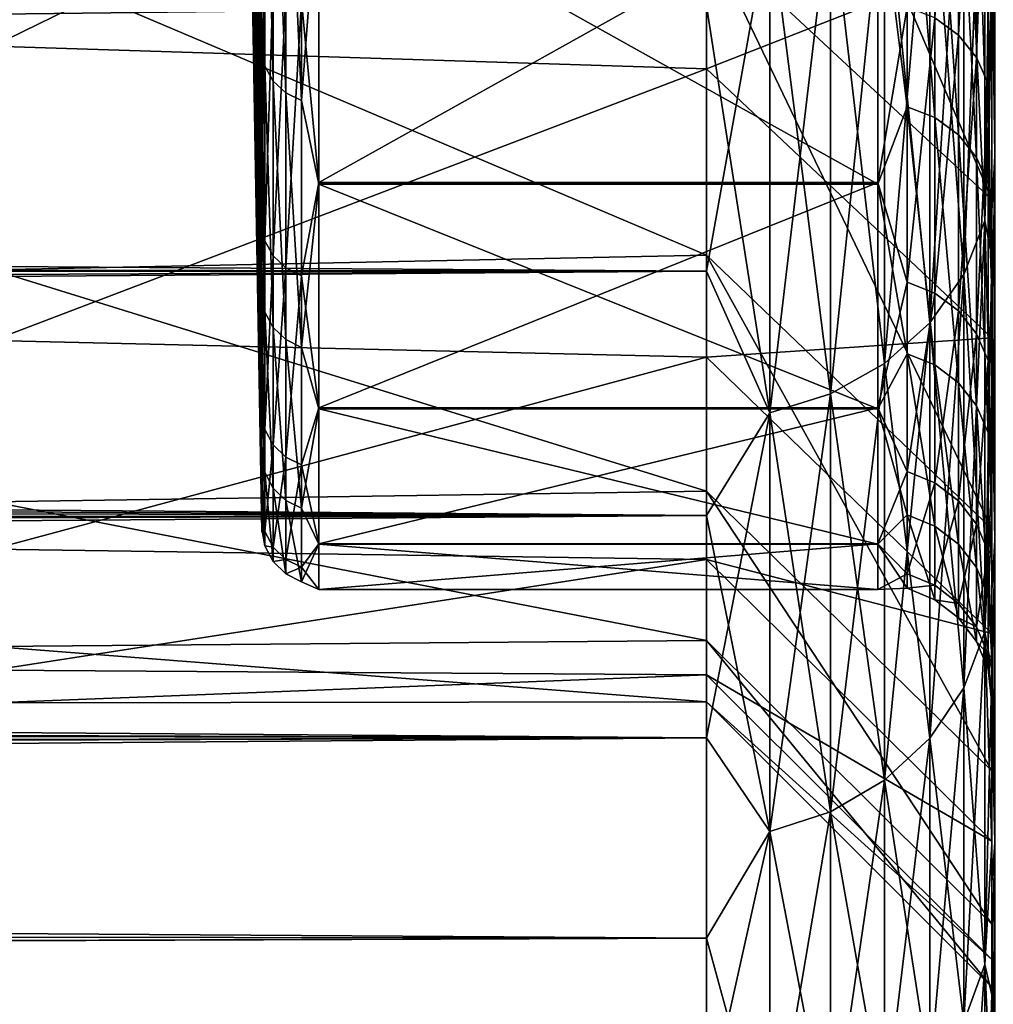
# Model space of a CAD drawing. Header units: metres. Extents: x -22 to 73, y -229 to 22.
# Tile 253 of 256: x 49.2 to 50.9, y -19.78 to -18.05. Entities that reach past the tile are written whole.
import ezdxf

# ---------------------------------------------------------------- set-up
doc = ezdxf.new("R2010")
doc.units = ezdxf.units.M
doc.layers.add('solid_509500_SW0001', color=7, linetype='CONTINUOUS')

msp = doc.modelspace()

# ---------------------------------------------------------------- linework, layer by layer
at = {"layer": 'solid_509500_SW0001'}
for points in [[(50.900002, -16.427059, 57.964352), (50.900002, -17.940969, 59.742634), (50.900002, -18.608927, 61.384087)], [(50.900002, -17.274597, 59.50584), (50.900002, -16.427059, 57.964352), (50.900002, -18.608927, 61.384087)], [(49.620975, -18.103798, 62.394543), (49.603432, -17.210081, 62.911751), (49.603432, -16.956726, 62.122356)], [(49.620975, -17.833265, 61.585693), (49.620975, -18.103798, 62.394543), (49.603432, -16.956726, 62.122356)], [(49.620975, -18.188196, 73.325241), (49.603432, -17.07383, 73.528252), (49.603432, -17.310925, 72.733826)], [(49.620975, -18.188196, 73.325241), (49.620975, -17.930185, 74.138168), (49.603432, -17.07383, 73.528252)], [(50.400002, -17.19524, 76.653687), (50.900002, -17.641861, 76.878471), (50.900002, -18.366701, 75.261314)], [(50.400002, -17.901726, 75.077477), (50.400002, -17.19524, 76.653687), (50.900002, -18.366701, 75.261314)], [(49.620975, -18.337666, 63.214741), (49.603432, -17.426712, 63.712002), (49.603432, -17.210081, 62.911751)], [(49.620975, -18.103798, 62.394543), (49.620975, -18.337666, 63.214741), (49.603432, -17.210081, 62.911751)], [(50.900002, -17.274597, 59.50584), (50.900002, -18.608927, 61.384087), (50.900002, -19.127058, 63.078812)], [(50.900002, -17.97788, 61.118267), (50.900002, -17.274597, 59.50584), (50.900002, -19.127058, 63.078812)], [(49.620975, -18.40937, 72.501526), (49.603432, -17.310925, 72.733826), (49.603432, -17.511078, 71.929291)], [(49.620975, -18.40937, 72.501526), (49.620975, -18.188196, 73.325241), (49.603432, -17.310925, 72.733826)], [(49.150002, -17.435446, 59.841095), (49.150002, -18.09811, 61.440968), (50.400002, -17.486794, 59.951736)], [(49.620975, -18.534393, 64.044632), (49.603432, -17.606152, 64.5214), (49.603432, -17.426712, 63.712002)], [(49.620975, -18.337666, 63.214741), (49.620975, -18.534393, 64.044632), (49.603432, -17.426712, 63.712002)], [(50.841347, -18.078495, 74.188942), (50.841347, -17.448963, 75.789009), (50.799866, -18.04842, 74.178642)], [(50.87318, -17.486813, 75.805901), (50.841347, -17.448963, 75.789009), (50.841347, -18.078495, 74.188942)], [(50.904896, -18.290108, 76.528816), (50.904896, -17.477173, 78.090454), (50.900002, -17.574648, 77.856682)], [(50.904896, -17.477173, 57.90955), (50.904896, -18.290108, 59.471184), (50.900002, -17.907948, 58.762691)], [(49.150002, -18.09811, 61.440968), (50.400002, -18.13784, 61.551647), (50.400002, -17.486794, 59.951736)], [(50.400002, -17.486794, 59.951736), (50.400002, -18.13784, 61.551647), (50.900002, -17.940969, 59.742634)], [(50.87318, -18.11771, 74.20237), (50.87318, -17.486813, 75.805901), (50.841347, -18.078495, 74.188942)], [(50.893185, -17.530901, 75.825584), (50.87318, -17.486813, 75.805901), (50.87318, -18.11771, 74.20237)], [(49.620975, -18.59326, 71.668694), (49.603432, -17.511078, 71.929291), (49.603432, -17.673862, 71.116379)], [(49.620975, -18.59326, 71.668694), (49.620975, -18.40937, 72.501526), (49.603432, -17.511078, 71.929291)], [(49.626297, -18.132915, 62.385525), (49.620975, -17.833265, 61.585693), (49.620975, -17.526613, 60.789837)], [(49.626297, -17.554804, 60.77824), (49.626297, -18.132915, 62.385525), (49.620975, -17.526613, 60.789837)], [(50.893185, -18.163389, 74.218002), (50.893185, -17.530901, 75.825584), (50.87318, -18.11771, 74.20237)], [(50.893185, -18.163389, 74.218002), (50.900002, -17.97682, 74.884506), (50.893185, -17.530901, 75.825584)], [(49.640697, -18.159109, 62.377415), (49.626297, -18.132915, 62.385525), (49.626297, -17.554804, 60.77824)], [(49.640697, -18.159109, 62.377415), (49.626297, -17.554804, 60.77824), (49.640697, -17.580162, 60.767807)], [(50.887589, -17.550623, 78.806351), (50.850677, -17.640736, 78.861832), (50.850677, -18.498331, 77.32666)], [(50.887589, -18.403839, 77.279022), (50.887589, -17.550623, 78.806351), (50.850677, -18.498331, 77.32666)], [(50.887589, -17.550623, 57.193653), (50.887589, -18.403839, 58.720978), (50.850677, -17.640736, 57.138168)], [(50.887589, -17.550623, 57.193653), (50.900002, -18.049587, 58.280827), (50.887589, -18.403839, 58.720978)], [(50.887589, -18.403839, 77.279022), (50.900002, -17.595104, 78.519615), (50.887589, -17.550623, 78.806351)], [(49.640697, -17.580162, 60.767807), (49.6628, -17.600229, 60.759552), (49.6628, -18.179836, 62.370998)], [(49.640697, -18.159109, 62.377415), (49.640697, -17.580162, 60.767807), (49.6628, -18.179836, 62.370998)], [(50.900002, -17.574648, 77.856682), (50.900002, -18.049587, 77.71917), (50.900002, -18.46768, 76.899139)], [(50.900002, -18.387449, 76.241615), (50.900002, -17.574648, 77.856682), (50.900002, -18.46768, 76.899139)], [(50.904896, -18.290108, 76.528816), (50.900002, -17.574648, 77.856682), (50.900002, -18.387449, 76.241615)], [(50.887589, -18.403839, 77.279022), (50.900002, -18.049587, 77.71917), (50.900002, -17.595104, 78.519615)], [(49.620975, -18.693584, 64.882538), (49.603432, -17.748018, 65.338226), (49.603432, -17.606152, 64.5214)], [(49.620975, -18.534393, 64.044632), (49.620975, -18.693584, 64.882538), (49.603432, -17.606152, 64.5214)], [(49.6628, -17.600229, 60.759552), (49.690479, -17.613079, 60.754269), (49.690479, -18.19311, 62.366886)], [(49.6628, -18.179836, 62.370998), (49.6628, -17.600229, 60.759552), (49.690479, -18.19311, 62.366886)], [(49.690479, -18.19311, 62.366886), (49.690479, -17.613079, 60.754269), (49.720963, -17.792648, 61.193813)], [(50.700001, -17.792648, 61.193813), (50.75156, -17.623734, 60.749886), (50.75156, -18.204115, 62.36348)], [(50.799866, -18.223177, 62.357578), (50.75156, -18.204115, 62.36348), (50.75156, -17.623734, 60.749886)], [(50.799866, -17.642187, 60.74229), (50.799866, -18.223177, 62.357578), (50.75156, -17.623734, 60.749886)], [(50.850677, -17.640736, 78.861832), (50.791126, -17.721582, 78.911613), (50.791126, -18.583111, 77.369408)], [(50.850677, -18.498331, 77.32666), (50.850677, -17.640736, 78.861832), (50.791126, -18.583111, 77.369408)], [(50.850677, -17.640736, 57.138168), (50.850677, -18.498331, 58.673336), (50.791126, -17.721582, 57.08839)], [(50.841347, -18.253544, 62.348175), (50.799866, -18.223177, 62.357578), (50.799866, -17.642187, 60.74229)], [(50.841347, -17.671585, 60.730198), (50.841347, -18.253544, 62.348175), (50.799866, -17.642187, 60.74229)], [(50.887589, -18.403839, 58.720978), (50.850677, -18.498331, 58.673336), (50.850677, -17.640736, 57.138168)], [(50.900002, -17.97682, 74.884506), (50.900002, -18.366701, 75.261314), (50.900002, -17.641861, 76.878471)], [(49.620975, -18.739492, 70.828438), (49.603432, -17.673862, 71.116379), (49.603432, -17.798929, 70.296814)], [(49.620975, -18.739492, 70.828438), (49.620975, -18.59326, 71.668694), (49.603432, -17.673862, 71.116379)], [(50.87318, -18.293139, 62.335915), (50.841347, -18.253544, 62.348175), (50.841347, -17.671585, 60.730198)], [(50.87318, -17.709919, 60.714428), (50.87318, -18.293139, 62.335915), (50.841347, -17.671585, 60.730198)], [(50.893185, -18.33926, 62.321636), (50.87318, -18.293139, 62.335915), (50.87318, -17.709919, 60.714428)], [(50.893185, -17.75457, 60.69606), (50.893185, -18.33926, 62.321636), (50.87318, -17.709919, 60.714428)], [(50.791126, -17.721582, 78.911613), (50.711922, -17.789104, 78.953186), (50.711922, -18.653913, 77.405106)], [(50.791126, -18.583111, 77.369408), (50.791126, -17.721582, 78.911613), (50.711922, -18.653913, 77.405106)], [(50.791126, -17.721582, 57.08839), (50.791126, -18.583111, 58.630592), (50.711922, -17.789104, 57.046814)], [(50.850677, -18.498331, 58.673336), (50.791126, -18.583111, 58.630592), (50.791126, -17.721582, 57.08839)], [(49.620975, -18.814915, 65.726753), (49.603432, -17.852011, 66.160728), (49.603432, -17.748018, 65.338226)], [(49.620975, -18.693584, 64.882538), (49.620975, -18.814915, 65.726753), (49.603432, -17.748018, 65.338226)], [(50.893185, -17.75457, 60.69606), (50.900002, -17.97788, 61.118267), (50.893185, -18.33926, 62.321636)], [(49.620975, -18.847773, 69.982445), (49.603432, -17.798929, 70.296814), (49.603432, -17.886011, 69.472343)], [(49.620975, -18.847773, 69.982445), (49.620975, -18.739492, 70.828438), (49.603432, -17.798929, 70.296814)], [(49.690479, -18.018641, 74.168449), (49.720963, -18.337101, 73.162674), (49.720963, -17.789354, 74.814789)], [(49.690479, -18.19311, 62.366886), (49.720963, -17.792648, 61.193813), (49.720963, -18.339594, 62.846188)], [(49.720963, -18.337101, 73.162674), (50.700001, -18.337101, 73.162674), (50.700001, -17.789354, 74.814789)], [(49.720963, -18.337101, 73.162674), (50.700001, -17.789354, 74.814789), (49.720963, -17.789354, 74.814789)], [(49.720963, -17.792648, 61.193813), (50.700001, -17.792648, 61.193813), (50.700001, -18.339594, 62.846188)], [(49.720963, -17.792648, 61.193813), (50.700001, -18.339594, 62.846188), (49.720963, -18.339594, 62.846188)], [(50.711922, -17.789104, 78.953186), (50.617043, -17.839907, 78.984467), (50.617043, -18.707186, 77.431961)], [(50.711922, -18.653913, 77.405106), (50.711922, -17.789104, 78.953186), (50.617043, -18.707186, 77.431961)], [(50.711922, -17.789104, 57.046814), (50.711922, -18.653913, 58.594894), (50.617043, -17.839907, 57.015533)], [(50.700001, -17.789354, 74.814789), (50.700001, -18.337101, 73.162674), (50.75156, -18.029539, 74.17218)], [(50.700001, -18.339594, 62.846188), (50.700001, -17.792648, 61.193813), (50.75156, -18.204115, 62.36348)], [(50.791126, -18.583111, 58.630592), (50.711922, -18.653913, 58.594894), (50.711922, -17.789104, 57.046814)], [(49.626297, -18.132915, 62.385525), (49.620975, -18.103798, 62.394543), (49.620975, -17.833265, 61.585693)], [(49.620975, -18.898138, 66.575577), (49.603432, -17.917906, 66.98716), (49.603432, -17.852011, 66.160728)], [(49.620975, -18.814915, 65.726753), (49.620975, -18.898138, 66.575577), (49.603432, -17.852011, 66.160728)], [(50.617043, -17.839907, 78.984467), (50.511261, -17.871437, 79.003883), (50.511261, -18.74025, 77.448631)], [(50.617043, -18.707186, 77.431961), (50.617043, -17.839907, 78.984467), (50.511261, -18.74025, 77.448631)], [(50.617043, -17.839907, 57.015533), (50.617043, -18.707186, 58.568035), (50.511261, -17.871437, 56.99612)], [(50.711922, -18.653913, 58.594894), (50.617043, -18.707186, 58.568035), (50.617043, -17.839907, 57.015533)], [(50.511261, -17.871437, 79.003883), (50.400002, -18.027424, 78.770882), (50.400002, -18.492506, 77.951241)], [(50.511261, -18.74025, 77.448631), (50.511261, -17.871437, 79.003883), (50.400002, -18.492506, 77.951241)], [(50.511261, -17.871437, 56.99612), (50.511261, -18.74025, 58.551365), (50.400002, -18.027424, 57.229115)], [(50.617043, -18.707186, 58.568035), (50.511261, -18.74025, 58.551365), (50.511261, -17.871437, 56.99612)], [(49.620975, -18.917881, 69.132439), (49.603432, -17.886011, 69.472343), (49.603432, -17.934925, 68.644737)], [(49.620975, -18.917881, 69.132439), (49.620975, -18.847773, 69.982445), (49.603432, -17.886011, 69.472343)], [(49.150002, -17.933903, 74.995544), (50.400002, -17.901726, 75.077477), (50.400002, -18.464077, 73.444298)], [(50.400002, -17.901726, 75.077477), (50.900002, -18.366701, 75.261314), (50.900002, -18.943665, 73.585701)], [(50.400002, -18.464077, 73.444298), (50.400002, -17.901726, 75.077477), (50.900002, -18.943665, 73.585701)], [(50.900002, -17.907948, 58.762691), (50.900002, -18.46768, 59.100857), (50.900002, -18.049587, 58.280827)], [(50.900002, -17.907948, 58.762691), (50.900002, -18.663883, 60.40514), (50.900002, -18.46768, 59.100857)], [(50.904896, -18.290108, 59.471184), (50.900002, -18.663883, 60.40514), (50.900002, -17.907948, 58.762691)], [(49.620975, -18.943089, 67.427277), (49.603432, -17.945564, 67.81575), (49.603432, -17.917906, 66.98716)], [(49.620975, -18.898138, 66.575577), (49.620975, -18.943089, 67.427277), (49.603432, -17.917906, 66.98716)], [(49.150002, -18.490023, 73.355515), (49.150002, -17.933903, 74.995544), (50.400002, -18.464077, 73.444298)], [(49.620975, -18.949675, 68.280144), (49.603432, -17.934925, 68.644737), (49.603432, -17.945564, 67.81575)], [(49.620975, -18.949675, 68.280144), (49.620975, -18.917881, 69.132439), (49.603432, -17.934925, 68.644737)], [(49.626297, -17.959023, 74.148041), (49.620975, -17.930185, 74.138168), (49.620975, -18.188196, 73.325241)], [(50.400002, -18.13784, 61.551647), (50.900002, -18.608927, 61.384087), (50.900002, -17.940969, 59.742634)], [(49.620975, -18.943089, 67.427277), (49.620975, -18.949675, 68.280144), (49.603432, -17.945564, 67.81575)], [(49.626297, -17.959023, 74.148041), (49.620975, -18.188196, 73.325241), (49.620975, -18.40937, 72.501526)], [(49.626297, -18.438978, 72.508766), (49.626297, -17.959023, 74.148041), (49.620975, -18.40937, 72.501526)], [(49.640697, -17.984966, 74.156921), (49.626297, -17.959023, 74.148041), (49.626297, -18.438978, 72.508766)], [(50.400002, -18.027424, 57.229115), (15.502014, -18.43569, 57.943893), (16.055387, -17.974367, 57.140804)], [(50.893185, -18.163389, 74.218002), (50.900002, -18.530224, 73.214722), (50.900002, -17.97682, 74.884506)], [(50.900002, -17.97682, 74.884506), (50.900002, -18.530224, 73.214722), (50.900002, -18.366701, 75.261314)], [(50.400002, -18.027424, 78.770882), (16.042179, -17.985701, 78.840416), (15.718702, -18.256842, 78.377274)], [(49.640697, -17.984966, 74.156921), (49.626297, -18.438978, 72.508766), (49.640697, -18.465614, 72.515282)], [(49.640697, -17.984966, 74.156921), (49.640697, -18.465614, 72.515282), (49.6628, -18.005495, 74.163948)], [(50.893185, -18.33926, 62.321636), (50.900002, -17.97788, 61.118267), (50.900002, -18.531034, 62.788166)], [(50.900002, -18.531034, 62.788166), (50.900002, -17.97788, 61.118267), (50.900002, -19.127058, 63.078812)], [(49.640697, -18.465614, 72.515282), (49.6628, -18.486692, 72.520432), (49.6628, -18.005495, 74.163948)], [(49.6628, -18.005495, 74.163948), (49.6628, -18.486692, 72.520432), (49.690479, -18.018641, 74.168449)], [(50.400002, -18.027424, 57.229115), (50.400002, -18.492506, 58.048759), (15.502014, -18.43569, 57.943893)], [(50.400002, -18.492506, 77.951241), (50.400002, -18.027424, 78.770882), (15.718702, -18.256842, 78.377274)], [(49.6628, -18.486692, 72.520432), (49.690479, -18.500191, 72.523735), (49.690479, -18.018641, 74.168449)], [(49.690479, -18.018641, 74.168449), (49.690479, -18.500191, 72.523735), (49.720963, -18.337101, 73.162674)], [(50.511261, -18.74025, 58.551365), (50.400002, -18.492506, 58.048759), (50.400002, -18.027424, 57.229115)], [(50.700001, -18.337101, 73.162674), (50.75156, -18.511379, 72.526474), (50.75156, -18.029539, 74.17218)], [(50.799866, -18.04842, 74.178642), (50.75156, -18.029539, 74.17218), (50.75156, -18.511379, 72.526474)], [(50.799866, -18.530766, 72.531212), (50.799866, -18.04842, 74.178642), (50.75156, -18.511379, 72.526474)], [(50.841347, -18.078495, 74.188942), (50.799866, -18.04842, 74.178642), (50.799866, -18.530766, 72.531212)], [(50.887589, -18.403839, 58.720978), (50.900002, -18.049587, 58.280827), (50.900002, -18.46768, 59.100857)], [(50.887589, -18.403839, 77.279022), (50.900002, -18.46768, 76.899139), (50.900002, -18.049587, 77.71917)], [(50.841347, -18.561644, 72.538765), (50.841347, -18.078495, 74.188942), (50.799866, -18.530766, 72.531212)], [(50.87318, -18.11771, 74.20237), (50.841347, -18.078495, 74.188942), (50.841347, -18.561644, 72.538765)], [(49.150002, -18.09811, 61.440968), (49.150002, -18.613956, 63.092545), (50.400002, -18.13784, 61.551647)], [(49.626297, -18.564203, 64.038269), (49.620975, -18.337666, 63.214741), (49.620975, -18.103798, 62.394543)], [(49.626297, -18.132915, 62.385525), (49.626297, -18.564203, 64.038269), (49.620975, -18.103798, 62.394543)], [(49.640697, -18.591021, 64.032547), (49.626297, -18.564203, 64.038269), (49.626297, -18.132915, 62.385525)], [(49.640697, -18.591021, 64.032547), (49.626297, -18.132915, 62.385525), (49.640697, -18.159109, 62.377415)], [(50.87318, -18.601908, 72.548607), (50.87318, -18.11771, 74.20237), (50.841347, -18.561644, 72.538765)], [(50.893185, -18.163389, 74.218002), (50.87318, -18.11771, 74.20237), (50.87318, -18.601908, 72.548607)], [(49.150002, -18.613956, 63.092545), (50.400002, -18.642849, 63.203476), (50.400002, -18.13784, 61.551647)], [(50.400002, -18.13784, 61.551647), (50.400002, -18.642849, 63.203476), (50.900002, -18.608927, 61.384087)], [(49.640697, -18.159109, 62.377415), (49.6628, -18.179836, 62.370998), (49.6628, -18.612242, 64.028023)], [(49.640697, -18.591021, 64.032547), (49.640697, -18.159109, 62.377415), (49.6628, -18.612242, 64.028023)], [(50.893185, -18.648808, 72.560074), (50.893185, -18.163389, 74.218002), (50.87318, -18.601908, 72.548607)], [(50.893185, -18.648808, 72.560074), (50.900002, -18.530224, 73.214722), (50.893185, -18.163389, 74.218002)], [(49.6628, -18.179836, 62.370998), (49.690479, -18.19311, 62.366886), (49.690479, -18.62583, 64.025124)], [(49.6628, -18.612242, 64.028023), (49.6628, -18.179836, 62.370998), (49.690479, -18.62583, 64.025124)], [(49.690479, -18.62583, 64.025124), (49.690479, -18.19311, 62.366886), (49.720963, -18.339594, 62.846188)], [(50.700001, -18.339594, 62.846188), (50.75156, -18.204115, 62.36348), (50.75156, -18.637096, 64.022713)], [(50.799866, -18.656612, 64.018555), (50.75156, -18.637096, 64.022713), (50.75156, -18.204115, 62.36348)], [(50.799866, -18.223177, 62.357578), (50.799866, -18.656612, 64.018555), (50.75156, -18.204115, 62.36348)], [(50.841347, -18.6877, 64.011917), (50.799866, -18.656612, 64.018555), (50.799866, -18.223177, 62.357578)], [(50.841347, -18.253544, 62.348175), (50.841347, -18.6877, 64.011917), (50.799866, -18.223177, 62.357578)], [(50.87318, -18.728237, 64.003265), (50.841347, -18.6877, 64.011917), (50.841347, -18.253544, 62.348175)], [(50.87318, -18.293139, 62.335915), (50.87318, -18.728237, 64.003265), (50.841347, -18.253544, 62.348175)], [(50.400002, -18.492506, 77.951241), (15.718702, -18.256842, 78.377274), (15.411358, -18.508217, 77.921989)], [(50.893185, -18.775455, 63.993191), (50.87318, -18.728237, 64.003265), (50.87318, -18.293139, 62.335915)], [(50.893185, -18.33926, 62.321636), (50.893185, -18.775455, 63.993191), (50.87318, -18.293139, 62.335915)], [(50.904896, -18.963844, 74.902275), (50.904896, -18.290108, 76.528816), (50.900002, -18.387449, 76.241615)], [(50.904896, -18.290108, 59.471184), (50.904896, -18.963844, 61.097725), (50.900002, -18.663883, 60.40514)], [(49.626297, -18.564203, 64.038269), (49.620975, -18.534393, 64.044632), (49.620975, -18.337666, 63.214741)], [(49.690479, -18.500191, 72.523735), (49.720963, -18.73177, 71.467468), (49.720963, -18.337101, 73.162674)], [(49.690479, -18.62583, 64.025124), (49.720963, -18.339594, 62.846188), (49.720963, -18.733442, 64.541588)], [(49.720963, -18.73177, 71.467468), (50.700001, -18.73177, 71.467468), (50.700001, -18.337101, 73.162674)], [(49.720963, -18.73177, 71.467468), (50.700001, -18.337101, 73.162674), (49.720963, -18.337101, 73.162674)], [(49.720963, -18.339594, 62.846188), (50.700001, -18.339594, 62.846188), (50.700001, -18.733442, 64.541588)], [(49.720963, -18.339594, 62.846188), (50.700001, -18.733442, 64.541588), (49.720963, -18.733442, 64.541588)], [(50.700001, -18.337101, 73.162674), (50.700001, -18.73177, 71.467468), (50.75156, -18.511379, 72.526474)], [(50.700001, -18.733442, 64.541588), (50.700001, -18.339594, 62.846188), (50.75156, -18.637096, 64.022713)], [(50.893185, -18.33926, 62.321636), (50.900002, -18.531034, 62.788166), (50.893185, -18.775455, 63.993191)], [(50.900002, -18.530224, 73.214722), (50.900002, -18.943665, 73.585701), (50.900002, -18.366701, 75.261314)], [(50.900002, -18.387449, 76.241615), (50.900002, -18.848539, 76.061172), (50.900002, -19.191401, 75.206947)], [(50.900002, -19.052202, 74.560188), (50.900002, -18.387449, 76.241615), (50.900002, -19.191401, 75.206947)], [(50.900002, -18.387449, 76.241615), (50.900002, -18.46768, 76.899139), (50.900002, -18.848539, 76.061172)], [(50.904896, -18.963844, 74.902275), (50.900002, -18.387449, 76.241615), (50.900002, -19.052202, 74.560188)], [(50.887589, -18.403839, 77.279022), (50.850677, -18.498331, 77.32666), (50.850677, -19.222649, 75.724297)], [(50.887589, -19.124454, 75.684837), (50.887589, -18.403839, 77.279022), (50.850677, -19.222649, 75.724297)], [(50.887589, -18.403839, 58.720978), (50.887589, -19.124454, 60.315163), (50.850677, -18.498331, 58.673336)], [(50.887589, -18.403839, 58.720978), (50.900002, -18.46768, 59.100857), (50.900002, -18.848539, 59.938828)], [(50.887589, -18.403839, 58.720978), (50.900002, -18.848539, 59.938828), (50.887589, -19.124454, 60.315163)], [(50.887589, -19.124454, 75.684837), (50.900002, -18.46768, 76.899139), (50.887589, -18.403839, 77.279022)], [(49.626297, -18.438978, 72.508766), (49.620975, -18.40937, 72.501526), (49.620975, -18.59326, 71.668694)], [(50.400002, -18.492506, 58.048759), (15.242033, -18.645342, 58.338154), (15.502014, -18.43569, 57.943893)], [(49.626297, -18.438978, 72.508766), (49.620975, -18.59326, 71.668694), (49.620975, -18.739492, 70.828438)], [(49.626297, -18.769632, 70.832985), (49.626297, -18.438978, 72.508766), (49.620975, -18.739492, 70.828438)], [(49.640697, -18.465614, 72.515282), (49.626297, -18.438978, 72.508766), (49.626297, -18.769632, 70.832985)], [(49.150002, -18.490023, 73.355515), (50.400002, -18.464077, 73.444298), (50.400002, -18.877768, 71.767281)], [(49.640697, -18.465614, 72.515282), (49.626297, -18.769632, 70.832985), (49.640697, -18.796747, 70.837074)], [(49.640697, -18.465614, 72.515282), (49.640697, -18.796747, 70.837074), (49.6628, -18.486692, 72.520432)], [(50.400002, -18.464077, 73.444298), (50.900002, -18.943665, 73.585701), (50.900002, -19.368101, 71.865112)], [(50.400002, -18.877768, 71.767281), (50.400002, -18.464077, 73.444298), (50.900002, -19.368101, 71.865112)], [(50.887589, -19.124454, 75.684837), (50.900002, -18.848539, 76.061172), (50.900002, -18.46768, 76.899139)], [(50.900002, -18.663883, 60.40514), (50.900002, -18.848539, 59.938828), (50.900002, -18.46768, 59.100857)], [(50.400002, -18.492506, 77.951241), (15.411358, -18.508217, 77.921989), (15.11528, -18.744547, 77.467949)], [(50.400002, -18.920345, 77.111557), (50.400002, -18.492506, 77.951241), (15.11528, -18.744547, 77.467949)], [(50.400002, -18.492506, 58.048759), (50.400002, -18.920345, 58.888443), (15.242033, -18.645342, 58.338154)], [(49.150002, -18.896208, 71.67366), (49.150002, -18.490023, 73.355515), (50.400002, -18.877768, 71.767281)], [(49.640697, -18.796747, 70.837074), (49.6628, -18.818203, 70.840317), (49.6628, -18.486692, 72.520432)], [(49.6628, -18.486692, 72.520432), (49.6628, -18.818203, 70.840317), (49.690479, -18.500191, 72.523735)], [(50.511261, -18.74025, 77.448631), (50.400002, -18.492506, 77.951241), (50.400002, -18.920345, 77.111557)], [(50.511261, -18.74025, 58.551365), (50.400002, -18.920345, 58.888443), (50.400002, -18.492506, 58.048759)], [(49.6628, -18.818203, 70.840317), (49.690479, -18.831942, 70.842392), (49.690479, -18.500191, 72.523735)], [(49.690479, -18.500191, 72.523735), (49.690479, -18.831942, 70.842392), (49.720963, -18.73177, 71.467468)], [(50.700001, -18.73177, 71.467468), (50.75156, -18.843332, 70.844109), (50.75156, -18.511379, 72.526474)], [(50.799866, -18.530766, 72.531212), (50.75156, -18.511379, 72.526474), (50.75156, -18.843332, 70.844109)], [(50.850677, -18.498331, 77.32666), (50.791126, -18.583111, 77.369408), (50.791126, -19.310745, 75.759697)], [(50.850677, -19.222649, 75.724297), (50.850677, -18.498331, 77.32666), (50.791126, -19.310745, 75.759697)], [(50.850677, -18.498331, 58.673336), (50.850677, -19.222649, 60.275703), (50.791126, -18.583111, 58.630592)], [(50.887589, -19.124454, 60.315163), (50.850677, -19.222649, 60.275703), (50.850677, -18.498331, 58.673336)], [(49.626297, -18.845175, 65.723099), (49.620975, -18.693584, 64.882538), (49.620975, -18.534393, 64.044632)], [(49.626297, -18.564203, 64.038269), (49.626297, -18.845175, 65.723099), (49.620975, -18.534393, 64.044632)], [(50.799866, -18.863064, 70.847084), (50.799866, -18.530766, 72.531212), (50.75156, -18.843332, 70.844109)], [(50.841347, -18.561644, 72.538765), (50.799866, -18.530766, 72.531212), (50.799866, -18.863064, 70.847084)], [(50.893185, -18.648808, 72.560074), (50.900002, -18.928888, 71.501381), (50.900002, -18.530224, 73.214722)], [(50.893185, -18.775455, 63.993191), (50.900002, -18.531034, 62.788166), (50.900002, -18.929436, 64.501587)], [(50.900002, -18.530224, 73.214722), (50.900002, -18.928888, 71.501381), (50.900002, -18.943665, 73.585701)], [(50.900002, -18.531034, 62.788166), (50.900002, -19.127058, 63.078812), (50.900002, -19.49119, 64.813164)], [(50.900002, -18.929436, 64.501587), (50.900002, -18.531034, 62.788166), (50.900002, -19.49119, 64.813164)], [(49.640697, -18.872398, 65.71981), (49.626297, -18.845175, 65.723099), (49.626297, -18.564203, 64.038269)], [(49.640697, -18.872398, 65.71981), (49.626297, -18.564203, 64.038269), (49.640697, -18.591021, 64.032547)], [(50.841347, -18.894497, 70.85183), (50.841347, -18.561644, 72.538765), (50.799866, -18.863064, 70.847084)], [(50.87318, -18.601908, 72.548607), (50.841347, -18.561644, 72.538765), (50.841347, -18.894497, 70.85183)], [(49.640697, -18.591021, 64.032547), (49.6628, -18.612242, 64.028023), (49.6628, -18.89394, 65.717201)], [(49.640697, -18.872398, 65.71981), (49.640697, -18.591021, 64.032547), (49.6628, -18.89394, 65.717201)], [(50.791126, -18.583111, 77.369408), (50.711922, -18.653913, 77.405106), (50.711922, -19.384321, 75.789261)], [(50.791126, -19.310745, 75.759697), (50.791126, -18.583111, 77.369408), (50.711922, -19.384321, 75.789261)], [(50.791126, -18.583111, 58.630592), (50.791126, -19.310745, 60.240303), (50.711922, -18.653913, 58.594894)], [(50.850677, -19.222649, 60.275703), (50.791126, -19.310745, 60.240303), (50.791126, -18.583111, 58.630592)], [(49.150002, -18.613956, 63.092545), (49.150002, -18.979662, 64.785202), (50.400002, -18.642849, 63.203476)], [(49.6628, -18.612242, 64.028023), (49.690479, -18.62583, 64.025124), (49.690479, -18.907736, 65.715538)], [(49.6628, -18.89394, 65.717201), (49.6628, -18.612242, 64.028023), (49.690479, -18.907736, 65.715538)], [(50.400002, -18.642849, 63.203476), (50.900002, -19.127058, 63.078812), (50.900002, -18.608927, 61.384087)], [(50.87318, -18.935482, 70.858017), (50.87318, -18.601908, 72.548607), (50.841347, -18.894497, 70.85183)], [(50.893185, -18.648808, 72.560074), (50.87318, -18.601908, 72.548607), (50.87318, -18.935482, 70.858017)], [(49.690479, -18.907736, 65.715538), (49.690479, -18.62583, 64.025124), (49.720963, -18.733442, 64.541588)], [(50.400002, -18.920345, 58.888443), (14.986367, -18.846958, 58.737595), (15.242033, -18.645342, 58.338154)], [(49.150002, -18.979662, 64.785202), (50.400002, -18.997757, 64.893913), (50.400002, -18.642849, 63.203476)], [(50.400002, -18.642849, 63.203476), (50.400002, -18.997757, 64.893913), (50.900002, -19.127058, 63.078812)], [(50.700001, -18.733442, 64.541588), (50.75156, -18.637096, 64.022713), (50.75156, -18.919172, 65.714157)], [(50.799866, -18.938984, 65.711761), (50.75156, -18.919172, 65.714157), (50.75156, -18.637096, 64.022713)], [(50.799866, -18.656612, 64.018555), (50.799866, -18.938984, 65.711761), (50.75156, -18.637096, 64.022713)], [(50.893185, -18.983223, 70.865219), (50.893185, -18.648808, 72.560074), (50.87318, -18.935482, 70.858017)], [(50.893185, -18.983223, 70.865219), (50.900002, -18.928888, 71.501381), (50.893185, -18.648808, 72.560074)], [(50.711922, -18.653913, 77.405106), (50.617043, -18.707186, 77.431961), (50.617043, -19.43968, 75.811508)], [(50.711922, -19.384321, 75.789261), (50.711922, -18.653913, 77.405106), (50.617043, -19.43968, 75.811508)], [(50.711922, -18.653913, 58.594894), (50.711922, -19.384321, 60.210739), (50.617043, -18.707186, 58.568035)], [(50.791126, -19.310745, 60.240303), (50.711922, -19.384321, 60.210739), (50.711922, -18.653913, 58.594894)], [(50.841347, -18.970541, 65.707947), (50.799866, -18.938984, 65.711761), (50.799866, -18.656612, 64.018555)], [(50.841347, -18.6877, 64.011917), (50.841347, -18.970541, 65.707947), (50.799866, -18.656612, 64.018555)], [(50.900002, -18.663883, 60.40514), (50.900002, -19.191401, 60.793053), (50.900002, -18.848539, 59.938828)], [(50.900002, -18.663883, 60.40514), (50.900002, -19.269548, 62.108734), (50.900002, -19.191401, 60.793053)], [(50.904896, -18.963844, 61.097725), (50.900002, -19.269548, 62.108734), (50.900002, -18.663883, 60.40514)], [(49.626297, -18.845175, 65.723099), (49.620975, -18.814915, 65.726753), (49.620975, -18.693584, 64.882538)], [(50.87318, -19.011692, 65.70298), (50.841347, -18.970541, 65.707947), (50.841347, -18.6877, 64.011917)], [(50.87318, -18.728237, 64.003265), (50.87318, -19.011692, 65.70298), (50.841347, -18.6877, 64.011917)], [(50.617043, -18.707186, 77.431961), (50.511261, -18.74025, 77.448631), (50.511261, -19.474037, 75.82531)], [(50.617043, -19.43968, 75.811508), (50.617043, -18.707186, 77.431961), (50.511261, -19.474037, 75.82531)], [(50.617043, -18.707186, 58.568035), (50.617043, -19.43968, 60.188496), (50.511261, -18.74025, 58.551365)], [(50.711922, -19.384321, 60.210739), (50.617043, -19.43968, 60.188496), (50.617043, -18.707186, 58.568035)], [(49.690479, -18.831942, 70.842392), (49.720963, -18.970064, 69.743317), (49.720963, -18.73177, 71.467468)], [(49.690479, -18.907736, 65.715538), (49.720963, -18.733442, 64.541588), (49.720963, -18.970905, 66.265862)], [(49.720963, -18.970064, 69.743317), (50.700001, -18.970064, 69.743317), (50.700001, -18.73177, 71.467468)], [(49.720963, -18.970064, 69.743317), (50.700001, -18.73177, 71.467468), (49.720963, -18.73177, 71.467468)], [(49.720963, -18.733442, 64.541588), (50.700001, -18.733442, 64.541588), (50.700001, -18.970905, 66.265862)], [(49.720963, -18.733442, 64.541588), (50.700001, -18.970905, 66.265862), (49.720963, -18.970905, 66.265862)], [(50.700001, -18.73177, 71.467468), (50.700001, -18.970064, 69.743317), (50.75156, -18.843332, 70.844109)], [(50.700001, -18.970905, 66.265862), (50.700001, -18.733442, 64.541588), (50.75156, -18.919172, 65.714157)], [(50.893185, -19.059626, 65.697189), (50.87318, -19.011692, 65.70298), (50.87318, -18.728237, 64.003265)], [(50.893185, -18.775455, 63.993191), (50.893185, -19.059626, 65.697189), (50.87318, -18.728237, 64.003265)], [(50.400002, -18.920345, 77.111557), (15.11528, -18.744547, 77.467949), (14.825731, -18.970047, 77.007622)], [(49.626297, -18.769632, 70.832985), (49.620975, -18.739492, 70.828438), (49.620975, -18.847773, 69.982445)], [(50.511261, -18.74025, 77.448631), (50.400002, -18.920345, 77.111557), (50.400002, -19.310083, 76.253525)], [(50.511261, -19.474037, 75.82531), (50.511261, -18.74025, 77.448631), (50.400002, -19.310083, 76.253525)], [(50.511261, -18.74025, 58.551365), (50.511261, -19.474037, 60.174686), (50.400002, -18.920345, 58.888443)], [(50.617043, -19.43968, 60.188496), (50.511261, -19.474037, 60.174686), (50.511261, -18.74025, 58.551365)], [(49.626297, -18.769632, 70.832985), (49.620975, -18.847773, 69.982445), (49.620975, -18.917881, 69.132439)], [(49.626297, -18.948307, 69.134262), (49.626297, -18.769632, 70.832985), (49.620975, -18.917881, 69.132439)], [(49.640697, -18.796747, 70.837074), (49.626297, -18.769632, 70.832985), (49.626297, -18.948307, 69.134262)], [(50.893185, -18.775455, 63.993191), (50.900002, -18.929436, 64.501587), (50.893185, -19.059626, 65.697189)], [(49.640697, -18.796747, 70.837074), (49.626297, -18.948307, 69.134262), (49.640697, -18.975679, 69.135902)], [(49.640697, -18.796747, 70.837074), (49.640697, -18.975679, 69.135902), (49.6628, -18.818203, 70.840317)], [(49.626297, -18.973557, 67.426361), (49.620975, -18.898138, 66.575577), (49.620975, -18.814915, 65.726753)], [(49.626297, -18.845175, 65.723099), (49.626297, -18.973557, 67.426361), (49.620975, -18.814915, 65.726753)], [(49.640697, -18.975679, 69.135902), (49.6628, -18.997339, 69.137199), (49.6628, -18.818203, 70.840317)], [(49.6628, -18.818203, 70.840317), (49.6628, -18.997339, 69.137199), (49.690479, -18.831942, 70.842392)], [(49.6628, -18.997339, 69.137199), (49.690479, -19.011209, 69.138031), (49.690479, -18.831942, 70.842392)], [(49.690479, -18.831942, 70.842392), (49.690479, -19.011209, 69.138031), (49.720963, -18.970064, 69.743317)], [(50.400002, -18.920345, 58.888443), (14.730715, -19.044008, 59.149818), (14.986367, -18.846958, 58.737595)], [(49.640697, -19.000965, 67.425529), (49.626297, -18.973557, 67.426361), (49.626297, -18.845175, 65.723099)], [(49.640697, -19.000965, 67.425529), (49.626297, -18.845175, 65.723099), (49.640697, -18.872398, 65.71981)], [(50.700001, -18.970064, 69.743317), (50.75156, -19.022709, 69.138718), (50.75156, -18.843332, 70.844109)], [(50.799866, -18.863064, 70.847084), (50.75156, -18.843332, 70.844109), (50.75156, -19.022709, 69.138718)], [(50.887589, -19.124454, 60.315163), (50.900002, -18.848539, 59.938828), (50.900002, -19.191401, 60.793053)], [(50.887589, -19.124454, 75.684837), (50.900002, -19.191401, 75.206947), (50.900002, -18.848539, 76.061172)], [(49.640697, -18.872398, 65.71981), (49.6628, -18.89394, 65.717201), (49.6628, -19.022654, 67.424873)], [(49.640697, -19.000965, 67.425529), (49.640697, -18.872398, 65.71981), (49.6628, -19.022654, 67.424873)], [(50.799866, -19.042629, 69.139908), (50.799866, -18.863064, 70.847084), (50.75156, -19.022709, 69.138718)], [(50.841347, -18.894497, 70.85183), (50.799866, -18.863064, 70.847084), (50.799866, -19.042629, 69.139908)], [(49.150002, -18.896208, 71.67366), (50.400002, -18.877768, 71.767281), (50.400002, -19.139467, 70.059937)], [(50.400002, -18.877768, 71.767281), (50.900002, -19.368101, 71.865112), (50.900002, -19.636599, 70.113396)], [(50.400002, -19.139467, 70.059937), (50.400002, -18.877768, 71.767281), (50.900002, -19.636599, 70.113396)], [(49.150002, -19.149897, 69.960594), (49.150002, -18.896208, 71.67366), (50.400002, -19.139467, 70.059937)], [(49.626297, -18.973557, 67.426361), (49.620975, -18.943089, 67.427277), (49.620975, -18.898138, 66.575577)], [(49.6628, -18.89394, 65.717201), (49.690479, -18.907736, 65.715538), (49.690479, -19.036543, 67.424454)], [(49.6628, -19.022654, 67.424873), (49.6628, -18.89394, 65.717201), (49.690479, -19.036543, 67.424454)], [(49.690479, -19.036543, 67.424454), (49.690479, -18.907736, 65.715538), (49.720963, -18.970905, 66.265862)], [(50.841347, -19.07436, 69.141808), (50.841347, -18.894497, 70.85183), (50.799866, -19.042629, 69.139908)], [(50.87318, -18.935482, 70.858017), (50.841347, -18.894497, 70.85183), (50.841347, -19.07436, 69.141808)], [(50.400002, -18.920345, 77.111557), (14.825731, -18.970047, 77.007622), (14.538448, -19.188183, 76.533089)], [(50.400002, -19.310083, 76.253525), (50.400002, -18.920345, 77.111557), (14.538448, -19.188183, 76.533089)], [(50.400002, -18.920345, 58.888443), (50.400002, -19.310083, 59.746475), (14.730715, -19.044008, 59.149818)], [(49.626297, -18.948307, 69.134262), (49.620975, -18.917881, 69.132439), (49.620975, -18.949675, 68.280144)], [(50.511261, -19.474037, 60.174686), (50.400002, -19.310083, 59.746475), (50.400002, -18.920345, 58.888443)], [(50.700001, -18.970905, 66.265862), (50.75156, -18.919172, 65.714157), (50.75156, -19.048058, 67.424103)], [(50.799866, -19.068003, 67.4235), (50.75156, -19.048058, 67.424103), (50.75156, -18.919172, 65.714157)], [(50.799866, -18.938984, 65.711761), (50.799866, -19.068003, 67.4235), (50.75156, -18.919172, 65.714157)], [(49.626297, -18.948307, 69.134262), (49.620975, -18.949675, 68.280144), (49.620975, -18.943089, 67.427277)], [(49.626297, -18.973557, 67.426361), (49.626297, -18.948307, 69.134262), (49.620975, -18.943089, 67.427277)], [(50.841347, -19.099777, 67.422539), (50.799866, -19.068003, 67.4235), (50.799866, -18.938984, 65.711761)], [(50.841347, -18.970541, 65.707947), (50.841347, -19.099777, 67.422539), (50.799866, -18.938984, 65.711761)], [(50.87318, -19.115736, 69.144287), (50.87318, -18.935482, 70.858017), (50.841347, -19.07436, 69.141808)], [(50.893185, -18.983223, 70.865219), (50.87318, -18.935482, 70.858017), (50.87318, -19.115736, 69.144287)], [(50.893185, -18.983223, 70.865219), (50.900002, -19.169483, 69.758797), (50.900002, -18.928888, 71.501381)], [(50.893185, -19.059626, 65.697189), (50.900002, -18.929436, 64.501587), (50.900002, -19.16976, 66.244225)], [(50.900002, -18.928888, 71.501381), (50.900002, -19.368101, 71.865112), (50.900002, -18.943665, 73.585701)], [(50.900002, -18.928888, 71.501381), (50.900002, -19.169483, 69.758797), (50.900002, -19.368101, 71.865112)], [(50.900002, -18.929436, 64.501587), (50.900002, -19.49119, 64.813164), (50.900002, -19.698391, 66.573174)], [(50.900002, -19.16976, 66.244225), (50.900002, -18.929436, 64.501587), (50.900002, -19.698391, 66.573174)], [(49.640697, -18.975679, 69.135902), (49.626297, -18.948307, 69.134262), (49.626297, -18.973557, 67.426361)], [(49.640697, -18.975679, 69.135902), (49.626297, -18.973557, 67.426361), (49.640697, -19.000965, 67.425529)], [(49.640697, -18.975679, 69.135902), (49.640697, -19.000965, 67.425529), (49.6628, -18.997339, 69.137199)], [(49.690479, -19.011209, 69.138031), (49.720963, -19.049999, 68.004608), (49.720963, -18.970064, 69.743317)], [(49.690479, -19.036543, 67.424454), (49.720963, -18.970905, 66.265862), (49.720963, -19.049999, 68.004608)], [(49.720963, -19.049999, 68.004608), (50.700001, -19.049999, 68.004608), (50.700001, -18.970064, 69.743317)], [(49.720963, -19.049999, 68.004608), (50.700001, -18.970064, 69.743317), (49.720963, -18.970064, 69.743317)], [(49.720963, -18.970905, 66.265862), (50.700001, -18.970905, 66.265862), (50.700001, -19.049999, 68.004608)], [(49.720963, -18.970905, 66.265862), (50.700001, -19.049999, 68.004608), (49.720963, -19.049999, 68.004608)], [(50.700001, -18.970064, 69.743317), (50.700001, -19.049999, 68.004608), (50.75156, -19.022709, 69.138718)], [(50.700001, -19.049999, 68.004608), (50.700001, -18.970905, 66.265862), (50.75156, -19.048058, 67.424103)], [(50.87318, -19.141209, 67.421288), (50.841347, -19.099777, 67.422539), (50.841347, -18.970541, 65.707947)], [(50.87318, -19.011692, 65.70298), (50.87318, -19.141209, 67.421288), (50.841347, -18.970541, 65.707947)], [(50.904896, -19.493254, 73.223198), (50.904896, -18.963844, 74.902275), (50.900002, -19.052202, 74.560188)], [(50.904896, -18.963844, 61.097725), (50.904896, -19.493254, 62.776798), (50.900002, -19.269548, 62.108734)], [(49.150002, -18.979662, 64.785202), (49.150002, -19.191656, 66.502396), (50.400002, -18.997757, 64.893913)], [(50.893185, -19.163931, 69.147171), (50.893185, -18.983223, 70.865219), (50.87318, -19.115736, 69.144287)], [(50.893185, -19.163931, 69.147171), (50.900002, -19.169483, 69.758797), (50.893185, -18.983223, 70.865219)], [(49.150002, -19.191656, 66.502396), (50.400002, -19.199703, 66.60936), (50.400002, -18.997757, 64.893913)], [(49.640697, -19.000965, 67.425529), (49.6628, -19.022654, 67.424873), (49.6628, -18.997339, 69.137199)], [(49.6628, -18.997339, 69.137199), (49.6628, -19.022654, 67.424873), (49.690479, -19.011209, 69.138031)], [(49.6628, -19.022654, 67.424873), (49.690479, -19.036543, 67.424454), (49.690479, -19.011209, 69.138031)], [(49.690479, -19.011209, 69.138031), (49.690479, -19.036543, 67.424454), (49.720963, -19.049999, 68.004608)], [(50.400002, -18.997757, 64.893913), (50.900002, -19.49119, 64.813164), (50.900002, -19.127058, 63.078812)], [(50.400002, -18.997757, 64.893913), (50.400002, -19.199703, 66.60936), (50.900002, -19.49119, 64.813164)], [(50.893185, -19.189468, 67.41983), (50.87318, -19.141209, 67.421288), (50.87318, -19.011692, 65.70298)], [(50.893185, -19.059626, 65.697189), (50.893185, -19.189468, 67.41983), (50.87318, -19.011692, 65.70298)], [(50.700001, -19.049999, 68.004608), (50.75156, -19.048058, 67.424103), (50.75156, -19.022709, 69.138718)], [(50.799866, -19.042629, 69.139908), (50.75156, -19.022709, 69.138718), (50.75156, -19.048058, 67.424103)], [(50.400002, -19.310083, 59.746475), (14.472415, -19.238241, 59.580376), (14.730715, -19.044008, 59.149818)], [(50.799866, -19.068003, 67.4235), (50.799866, -19.042629, 69.139908), (50.75156, -19.048058, 67.424103)], [(50.841347, -19.07436, 69.141808), (50.799866, -19.042629, 69.139908), (50.799866, -19.068003, 67.4235)], [(50.893185, -19.059626, 65.697189), (50.900002, -19.16976, 66.244225), (50.893185, -19.189468, 67.41983)], [(50.900002, -19.052202, 74.560188), (50.900002, -19.495571, 74.338188), (50.900002, -19.760439, 73.45665)], [(50.900002, -19.563557, 72.825943), (50.900002, -19.052202, 74.560188), (50.900002, -19.760439, 73.45665)], [(50.900002, -19.052202, 74.560188), (50.900002, -19.191401, 75.206947), (50.900002, -19.495571, 74.338188)], [(50.904896, -19.493254, 73.223198), (50.900002, -19.052202, 74.560188), (50.900002, -19.563557, 72.825943)], [(50.841347, -19.099777, 67.422539), (50.841347, -19.07436, 69.141808), (50.799866, -19.068003, 67.4235)], [(50.87318, -19.115736, 69.144287), (50.841347, -19.07436, 69.141808), (50.841347, -19.099777, 67.422539)], [(50.87318, -19.141209, 67.421288), (50.87318, -19.115736, 69.144287), (50.841347, -19.099777, 67.422539)], [(50.893185, -19.163931, 69.147171), (50.87318, -19.115736, 69.144287), (50.87318, -19.141209, 67.421288)], [(50.887589, -19.124454, 75.684837), (50.850677, -19.222649, 75.724297), (50.850677, -19.808464, 74.066277)], [(50.887589, -19.707279, 74.035286), (50.887589, -19.124454, 75.684837), (50.850677, -19.808464, 74.066277)], [(50.887589, -19.124454, 60.315163), (50.887589, -19.707279, 61.964714), (50.850677, -19.222649, 60.275703)], [(50.887589, -19.124454, 60.315163), (50.900002, -19.191401, 60.793053), (50.900002, -19.495573, 61.661812)], [(50.887589, -19.124454, 60.315163), (50.900002, -19.495573, 61.661812), (50.887589, -19.707279, 61.964714)], [(50.887589, -19.707279, 74.035286), (50.900002, -19.191401, 75.206947), (50.887589, -19.124454, 75.684837)], [(49.150002, -19.149897, 69.960594), (50.400002, -19.139467, 70.059937), (50.400002, -19.247066, 68.335999)], [(49.150002, -19.248587, 68.2332), (49.150002, -19.149897, 69.960594), (50.400002, -19.247066, 68.335999)], [(50.400002, -19.139467, 70.059937), (50.900002, -19.636599, 70.113396), (50.900002, -19.74699, 68.344673)], [(50.400002, -19.247066, 68.335999), (50.400002, -19.139467, 70.059937), (50.900002, -19.74699, 68.344673)], [(50.893185, -19.189468, 67.41983), (50.893185, -19.163931, 69.147171), (50.87318, -19.141209, 67.421288)], [(50.893185, -19.163931, 69.147171), (50.900002, -19.249998, 68.001518), (50.900002, -19.169483, 69.758797)], [(50.893185, -19.189468, 67.41983), (50.900002, -19.249998, 68.001518), (50.893185, -19.163931, 69.147171)], [(50.893185, -19.189468, 67.41983), (50.900002, -19.16976, 66.244225), (50.900002, -19.249998, 68.001518)], [(50.900002, -19.169483, 69.758797), (50.900002, -19.636599, 70.113396), (50.900002, -19.368101, 71.865112)], [(50.900002, -19.169483, 69.758797), (50.900002, -19.249998, 68.001518), (50.900002, -19.636599, 70.113396)], [(50.900002, -19.16976, 66.244225), (50.900002, -19.698391, 66.573174), (50.900002, -19.74699, 68.344673)], [(50.900002, -19.249998, 68.001518), (50.900002, -19.16976, 66.244225), (50.900002, -19.74699, 68.344673)], [(50.400002, -19.310083, 76.253525), (14.538448, -19.188183, 76.533089), (14.25139, -19.400467, 76.038773)], [(49.150002, -19.191656, 66.502396), (49.150002, -19.248587, 68.2332), (50.400002, -19.199703, 66.60936)], [(49.150002, -19.248587, 68.2332), (50.400002, -19.247066, 68.335999), (50.400002, -19.199703, 66.60936)], [(50.400002, -19.199703, 66.60936), (50.900002, -19.698391, 66.573174), (50.900002, -19.49119, 64.813164)], [(50.400002, -19.199703, 66.60936), (50.400002, -19.247066, 68.335999), (50.900002, -19.698391, 66.573174)], [(50.887589, -19.707279, 74.035286), (50.900002, -19.495571, 74.338188), (50.900002, -19.191401, 75.206947)], [(50.900002, -19.269548, 62.108734), (50.900002, -19.495573, 61.661812), (50.900002, -19.191401, 60.793053)], [(50.850677, -19.222649, 75.724297), (50.791126, -19.310745, 75.759697), (50.791126, -19.899246, 74.094078)], [(50.850677, -19.808464, 74.066277), (50.850677, -19.222649, 75.724297), (50.791126, -19.899246, 74.094078)], [(50.850677, -19.222649, 60.275703), (50.850677, -19.808464, 61.933727), (50.791126, -19.310745, 60.240303)], [(50.887589, -19.707279, 61.964714), (50.850677, -19.808464, 61.933727), (50.850677, -19.222649, 60.275703)], [(50.400002, -19.310083, 59.746475), (14.209258, -19.431177, 60.035748), (14.472415, -19.238241, 59.580376)], [(50.400002, -19.247066, 68.335999), (50.900002, -19.74699, 68.344673), (50.900002, -19.698391, 66.573174)], [(50.900002, -19.249998, 68.001518), (50.900002, -19.74699, 68.344673), (50.900002, -19.636599, 70.113396)], [(50.900002, -19.269548, 62.108734), (50.900002, -19.760439, 62.543346), (50.900002, -19.495573, 61.661812)], [(50.900002, -19.269548, 62.108734), (50.900002, -19.720062, 63.859756), (50.900002, -19.760439, 62.543346)], [(50.904896, -19.493254, 62.776798), (50.900002, -19.720062, 63.859756), (50.900002, -19.269548, 62.108734)], [(50.400002, -19.310083, 76.253525), (14.25139, -19.400467, 76.038773), (13.96792, -19.60486, 75.526581)], [(50.400002, -19.660933, 75.378868), (50.400002, -19.310083, 76.253525), (13.96792, -19.60486, 75.526581)], [(50.400002, -19.310083, 59.746475), (50.400002, -19.660933, 60.621128), (14.209258, -19.431177, 60.035748)], [(50.511261, -19.474037, 75.82531), (50.400002, -19.310083, 76.253525), (50.400002, -19.660933, 75.378868)], [(50.511261, -19.474037, 60.174686), (50.400002, -19.660933, 60.621128), (50.400002, -19.310083, 59.746475)], [(50.791126, -19.310745, 75.759697), (50.711922, -19.384321, 75.789261), (50.711922, -19.975065, 74.117294)], [(50.791126, -19.899246, 74.094078), (50.791126, -19.310745, 75.759697), (50.711922, -19.975065, 74.117294)], [(50.791126, -19.310745, 60.240303), (50.791126, -19.899246, 61.905926), (50.711922, -19.384321, 60.210739)], [(50.850677, -19.808464, 61.933727), (50.791126, -19.899246, 61.905926), (50.791126, -19.310745, 60.240303)], [(50.711922, -19.384321, 75.789261), (50.617043, -19.43968, 75.811508), (50.617043, -20.03211, 74.134766)], [(50.711922, -19.975065, 74.117294), (50.711922, -19.384321, 75.789261), (50.617043, -20.03211, 74.134766)], [(50.711922, -19.384321, 60.210739), (50.711922, -19.975065, 61.882706), (50.617043, -19.43968, 60.188496)], [(50.791126, -19.899246, 61.905926), (50.711922, -19.975065, 61.882706), (50.711922, -19.384321, 60.210739)], [(50.400002, -19.660933, 60.621128), (13.949694, -19.617374, 60.506092), (14.209258, -19.431177, 60.035748)], [(50.617043, -19.43968, 75.811508), (50.511261, -19.474037, 75.82531), (50.511261, -20.067514, 74.145607)], [(50.617043, -20.03211, 74.134766), (50.617043, -19.43968, 75.811508), (50.511261, -20.067514, 74.145607)], [(50.617043, -19.43968, 60.188496), (50.617043, -20.03211, 61.865234), (50.511261, -19.474037, 60.174686)], [(50.711922, -19.975065, 61.882706), (50.617043, -20.03211, 61.865234), (50.617043, -19.43968, 60.188496)], [(50.511261, -19.474037, 75.82531), (50.400002, -19.660933, 75.378868), (50.400002, -19.972187, 74.489357)], [(50.511261, -20.067514, 74.145607), (50.511261, -19.474037, 75.82531), (50.400002, -19.972187, 74.489357)], [(50.511261, -19.474037, 60.174686), (50.511261, -20.067514, 61.854393), (50.400002, -19.660933, 60.621128)], [(50.617043, -20.03211, 61.865234), (50.511261, -20.067514, 61.854393), (50.511261, -19.474037, 60.174686)], [(50.887589, -19.707279, 74.035286), (50.900002, -19.760439, 73.45665), (50.900002, -19.495571, 74.338188)], [(50.887589, -19.707279, 61.964714), (50.900002, -19.495573, 61.661812), (50.900002, -19.760439, 62.543346)], [(50.904896, -19.874308, 71.504379), (50.904896, -19.493254, 73.223198), (50.900002, -19.563557, 72.825943)], [(50.904896, -19.493254, 62.776798), (50.904896, -19.874308, 64.495621), (50.900002, -19.720062, 63.859756)], [(50.900002, -19.563557, 72.825943), (50.900002, -19.985464, 72.564117), (50.900002, -20.170198, 71.662384)], [(50.900002, -19.917395, 71.052849), (50.900002, -19.563557, 72.825943), (50.900002, -20.170198, 71.662384)], [(50.900002, -19.563557, 72.825943), (50.900002, -19.760439, 73.45665), (50.900002, -19.985464, 72.564117)], [(50.904896, -19.874308, 71.504379), (50.900002, -19.563557, 72.825943), (50.900002, -19.917395, 71.052849)], [(50.400002, -19.660933, 75.378868), (13.96792, -19.60486, 75.526581), (13.693021, -19.798651, 75.000961)], [(50.400002, -19.660933, 60.621128), (13.699095, -19.793482, 60.98444), (13.949694, -19.617374, 60.506092)], [(50.400002, -19.972187, 74.489357), (50.400002, -19.660933, 75.378868), (13.693021, -19.798651, 75.000961)], [(50.400002, -19.660933, 60.621128), (50.400002, -19.972187, 61.510643), (13.699095, -19.793482, 60.98444)], [(50.511261, -20.067514, 61.854393), (50.400002, -19.972187, 61.510643), (50.400002, -19.660933, 60.621128)], [(50.887589, -19.707279, 74.035286), (50.850677, -19.808464, 74.066277), (50.850677, -20.25156, 72.364548)], [(50.887589, -20.148111, 72.342247), (50.887589, -19.707279, 74.035286), (50.850677, -20.25156, 72.364548)], [(50.887589, -19.707279, 61.964714), (50.887589, -20.148111, 63.657749), (50.850677, -19.808464, 61.933727)], [(50.887589, -19.707279, 61.964714), (50.900002, -19.760439, 62.543346), (50.900002, -19.985464, 63.435883)], [(50.887589, -19.707279, 61.964714), (50.900002, -19.985464, 63.435883), (50.887589, -20.148111, 63.657749)], [(50.887589, -20.148111, 72.342247), (50.900002, -19.760439, 73.45665), (50.887589, -19.707279, 74.035286)], [(50.900002, -19.720062, 63.859756), (50.900002, -19.985464, 63.435883), (50.900002, -19.760439, 62.543346)], [(50.900002, -19.720062, 63.859756), (50.900002, -20.170198, 64.337616), (50.900002, -19.985464, 63.435883)], [(50.900002, -19.720062, 63.859756), (50.900002, -20.011803, 65.644104), (50.900002, -20.170198, 64.337616)], [(50.904896, -19.874308, 64.495621), (50.900002, -20.011803, 65.644104), (50.900002, -19.720062, 63.859756)], [(50.887589, -20.148111, 72.342247), (50.900002, -19.985464, 72.564117), (50.900002, -19.760439, 73.45665)]]:
    msp.add_3dface(points, dxfattribs=at)

doc.saveas('drawing.dxf')
